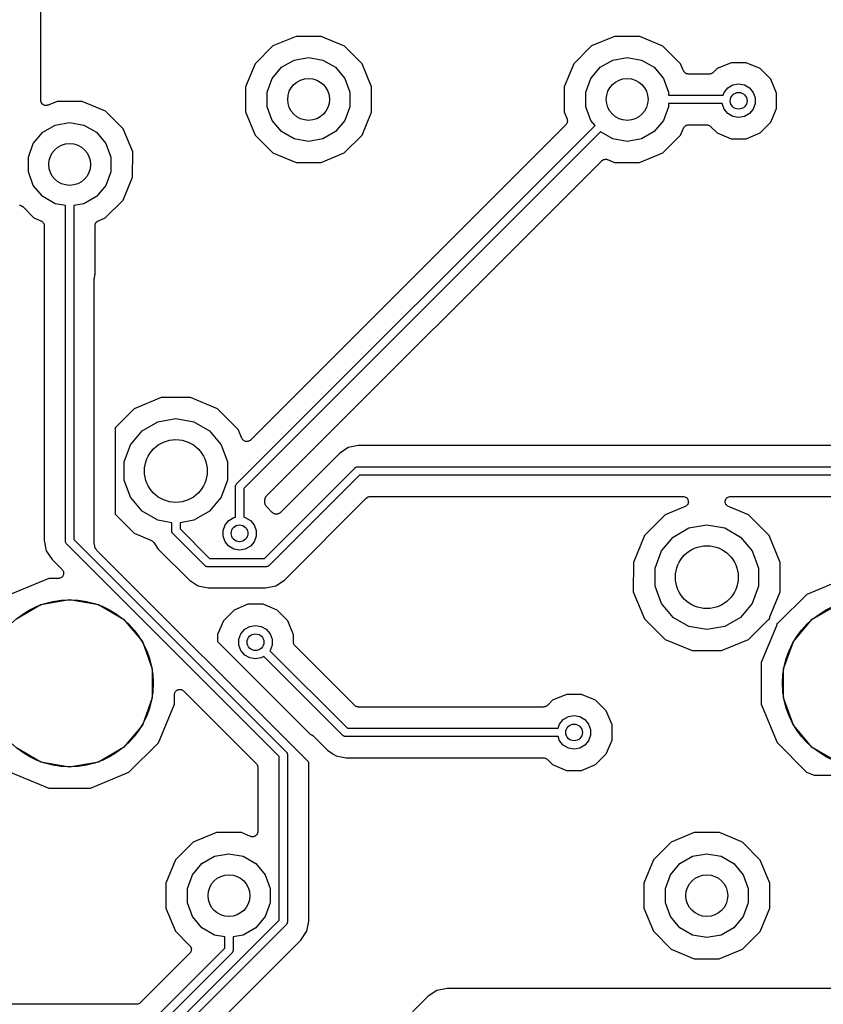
# Model space of a CAD drawing. Extents: x 88 to 361, y -189 to -115.
# Tile 15 of 41: x 189 to 209, y -170 to -146. Entities that reach past the tile are written whole.
import ezdxf

# ---------------------------------------------------------------- set-up
doc = ezdxf.new("R2010")
doc.units = 0
doc.header["$MEASUREMENT"] = 0
doc.layers.add('BLACK', color=7, linetype='CONTINUOUS')

msp = doc.modelspace()

# ---------------------------------------------------------------- linework, layer by layer
at = {"layer": 'Black'}
for p, q in [((189.809, -147.975), (189.809, -143.425)), ((195.916, -146.447), (195.362, -146.676)), ((196.516, -146.447), (195.916, -146.447)), ((197.07, -146.677), (196.516, -146.447)), ((203.536, -146.447), (202.982, -146.676)), ((204.136, -146.447), (203.536, -146.447)), ((204.69, -146.677), (204.136, -146.447)), ((195.362, -146.676), (194.937, -147.1)), ((197.494, -147.102), (197.07, -146.677)), ((202.982, -146.676), (202.557, -147.1)), ((205.114, -147.102), (204.69, -146.677)), ((195.872, -147.012), (196.215, -146.951)), ((196.215, -146.951), (196.558, -147.012)), ((203.492, -147.012), (203.835, -146.951)), ((203.835, -146.951), (204.178, -147.012)), ((194.937, -147.1), (194.707, -147.654)), ((195.346, -147.453), (195.57, -147.186)), ((195.57, -147.186), (195.872, -147.012)), ((196.558, -147.012), (196.86, -147.186)), ((196.86, -147.186), (197.084, -147.453)), ((197.723, -147.656), (197.494, -147.102)), ((202.557, -147.1), (202.327, -147.654)), ((202.966, -147.453), (203.19, -147.186)), ((203.19, -147.186), (203.492, -147.012)), ((204.178, -147.012), (204.48, -147.186)), ((204.48, -147.186), (204.704, -147.453)), ((205.183, -147.268), (205.114, -147.102)), ((205.988, -147.217), (205.895, -147.31)), ((206.322, -147.079), (205.988, -147.217)), ((206.683, -147.079), (206.322, -147.079)), ((207.017, -147.217), (206.683, -147.079)), ((207.272, -147.473), (207.017, -147.217)), ((195.226, -147.781), (195.346, -147.453)), ((197.084, -147.453), (197.204, -147.781)), ((202.846, -147.781), (202.966, -147.453)), ((204.704, -147.453), (204.824, -147.781)), ((205.188, -147.276), (205.183, -147.268)), ((205.19, -147.284), (205.188, -147.276)), ((205.199, -147.294), (205.19, -147.284)), ((205.207, -147.306), (205.199, -147.294)), ((205.213, -147.311), (205.207, -147.306)), ((205.219, -147.317), (205.213, -147.311)), ((205.231, -147.324), (205.219, -147.317)), ((205.242, -147.333), (205.231, -147.324)), ((205.25, -147.335), (205.242, -147.333)), ((205.257, -147.339), (205.25, -147.335)), ((205.271, -147.342), (205.257, -147.339)), ((205.284, -147.346), (205.271, -147.342)), ((205.292, -147.346), (205.284, -147.346)), ((205.3, -147.347), (205.292, -147.346)), ((205.805, -147.347), (205.3, -147.347)), ((205.811, -147.346), (205.805, -147.347)), ((205.816, -147.347), (205.811, -147.346)), ((205.832, -147.342), (205.816, -147.347)), ((205.849, -147.339), (205.832, -147.342)), ((205.853, -147.337), (205.849, -147.339)), ((205.859, -147.335), (205.853, -147.337)), ((205.872, -147.326), (205.859, -147.335)), ((205.887, -147.317), (205.872, -147.326)), ((205.89, -147.313), (205.887, -147.317)), ((205.895, -147.31), (205.89, -147.313)), ((194.707, -147.654), (194.707, -148.254)), ((197.723, -148.256), (197.723, -147.656)), ((202.327, -147.654), (202.327, -148.254)), ((206.154, -147.786), (206.244, -147.679)), ((206.244, -147.679), (206.365, -147.609)), ((206.365, -147.609), (206.502, -147.585)), ((206.502, -147.585), (206.639, -147.609)), ((206.639, -147.609), (206.76, -147.679)), ((206.76, -147.679), (206.85, -147.786)), ((207.41, -147.807), (207.272, -147.473)), ((195.226, -148.129), (195.226, -147.781)), ((197.204, -147.781), (197.204, -148.129)), ((202.846, -148.129), (202.846, -147.781)), ((204.824, -147.781), (204.824, -147.855)), ((204.824, -147.855), (206.129, -147.855)), ((206.129, -147.855), (206.154, -147.786)), ((206.85, -147.786), (206.897, -147.917)), ((206.897, -147.917), (206.897, -148.056)), ((207.41, -148.168), (207.41, -147.807)), ((189.811, -147.989), (189.809, -147.975)), ((189.811, -148.003), (189.811, -147.989)), ((189.815, -148.011), (189.811, -148.003)), ((189.816, -148.019), (189.815, -148.011)), ((189.823, -148.031), (189.816, -148.019)), ((189.828, -148.044), (189.823, -148.031)), ((189.834, -148.05), (189.828, -148.044)), ((189.838, -148.057), (189.834, -148.05)), ((189.849, -148.066), (189.838, -148.057)), ((189.858, -148.076), (189.849, -148.066)), ((189.866, -148.08), (189.858, -148.076)), ((189.872, -148.085), (189.866, -148.08)), ((189.885, -148.09), (189.872, -148.085)), ((189.897, -148.097), (189.885, -148.09)), ((189.906, -148.098), (189.897, -148.097)), ((189.913, -148.101), (189.906, -148.098)), ((189.927, -148.101), (189.913, -148.101)), ((189.941, -148.102), (189.927, -148.101)), ((189.949, -148.101), (189.941, -148.102)), ((189.958, -148.101), (189.949, -148.101)), ((189.971, -148.096), (189.958, -148.101)), ((189.984, -148.093), (189.971, -148.096)), ((190.201, -148.003), (189.984, -148.093)), ((190.801, -148.004), (190.201, -148.003)), ((191.355, -148.234), (190.801, -148.004)), ((195.346, -148.457), (195.226, -148.129)), ((197.204, -148.129), (197.084, -148.457)), ((202.966, -148.457), (202.846, -148.129)), ((204.824, -148.129), (204.704, -148.457)), ((206.107, -148.055), (204.824, -148.055)), ((204.824, -148.055), (204.824, -148.129)), ((206.107, -148.056), (206.107, -148.055)), ((206.154, -148.188), (206.107, -148.056)), ((206.897, -148.056), (206.85, -148.188)), ((207.384, -148.23), (207.41, -148.168)), ((191.49, -148.369), (191.355, -148.234)), ((191.779, -148.658), (191.49, -148.369)), ((194.707, -148.254), (194.936, -148.808)), ((197.493, -148.81), (197.723, -148.256)), ((202.327, -148.254), (202.397, -148.423)), ((206.244, -148.294), (206.154, -148.188)), ((206.365, -148.364), (206.244, -148.294)), ((206.502, -148.388), (206.365, -148.364)), ((206.639, -148.364), (206.502, -148.388)), ((206.76, -148.294), (206.639, -148.364)), ((206.85, -148.188), (206.76, -148.294)), ((207.271, -148.502), (207.384, -148.23)), ((207.384, -148.23), (207.384, -148.23)), ((189.855, -148.742), (190.157, -148.568)), ((190.157, -148.568), (190.5, -148.507)), ((190.5, -148.507), (190.843, -148.568)), ((190.843, -148.568), (191.145, -148.742)), ((194.493, -157.155), (203.069, -148.58)), ((202.369, -148.561), (194.826, -156.104)), ((195.57, -148.724), (195.346, -148.457)), ((197.084, -148.457), (196.86, -148.724)), ((202.374, -148.554), (202.369, -148.561)), ((202.38, -148.549), (202.374, -148.554)), ((202.386, -148.536), (202.38, -148.549)), ((202.394, -148.525), (202.386, -148.536)), ((202.397, -148.517), (202.394, -148.525)), ((202.397, -148.423), (202.398, -148.431)), ((202.4, -148.51), (202.397, -148.517)), ((202.398, -148.431), (202.402, -148.438)), ((202.402, -148.496), (202.4, -148.51)), ((202.402, -148.438), (202.403, -148.452)), ((202.406, -148.482), (202.402, -148.496)), ((202.403, -148.452), (202.406, -148.466)), ((202.406, -148.466), (202.405, -148.474)), ((202.405, -148.474), (202.406, -148.482)), ((203.069, -148.58), (202.966, -148.457)), ((204.704, -148.457), (204.48, -148.724)), ((205.113, -148.81), (205.183, -148.641)), ((205.183, -148.641), (205.187, -148.634)), ((205.187, -148.634), (205.19, -148.626)), ((205.19, -148.626), (205.199, -148.616)), ((205.199, -148.616), (205.207, -148.604)), ((205.207, -148.604), (205.213, -148.599)), ((205.213, -148.599), (205.219, -148.593)), ((205.219, -148.593), (205.231, -148.586)), ((205.231, -148.586), (205.242, -148.577)), ((205.242, -148.577), (205.25, -148.575)), ((205.25, -148.575), (205.257, -148.571)), ((205.257, -148.571), (205.27, -148.568)), ((205.27, -148.568), (205.284, -148.564)), ((205.284, -148.564), (205.292, -148.564)), ((205.292, -148.564), (205.3, -148.563)), ((205.3, -148.563), (205.742, -148.563)), ((205.742, -148.563), (205.747, -148.564)), ((205.747, -148.564), (205.753, -148.563)), ((205.753, -148.563), (205.769, -148.568)), ((205.769, -148.568), (205.785, -148.571)), ((205.785, -148.571), (205.79, -148.573)), ((205.79, -148.573), (205.795, -148.575)), ((205.795, -148.575), (205.809, -148.584)), ((205.809, -148.584), (205.823, -148.593)), ((205.823, -148.593), (205.827, -148.597)), ((205.827, -148.597), (205.831, -148.6)), ((205.831, -148.6), (205.987, -148.756)), ((207.016, -148.757), (207.271, -148.502)), ((189.631, -149.009), (189.855, -148.742)), ((191.145, -148.742), (191.369, -149.009)), ((192.008, -149.212), (191.779, -148.658)), ((203.201, -148.73), (194.664, -157.267)), ((194.936, -148.808), (195.36, -149.233)), ((195.872, -148.898), (195.57, -148.724)), ((196.86, -148.724), (196.558, -148.898)), ((197.068, -149.234), (197.493, -148.81)), ((203.492, -148.898), (203.201, -148.73)), ((204.48, -148.724), (204.178, -148.898)), ((204.688, -149.234), (205.113, -148.81)), ((205.987, -148.756), (206.321, -148.895)), ((206.682, -148.895), (207.016, -148.757)), ((189.512, -149.337), (189.631, -149.009)), ((191.369, -149.009), (191.488, -149.337)), ((196.215, -148.959), (195.872, -148.898)), ((196.558, -148.898), (196.215, -148.959)), ((203.835, -148.959), (203.492, -148.898)), ((204.178, -148.898), (203.835, -148.959)), ((206.321, -148.895), (206.682, -148.895)), ((189.512, -149.685), (189.512, -149.337)), ((191.488, -149.337), (191.488, -149.685)), ((192.007, -149.812), (192.008, -149.212)), ((195.36, -149.233), (195.914, -149.463)), ((196.514, -149.463), (197.068, -149.234)), ((204.134, -149.463), (204.688, -149.234)), ((195.209, -157.441), (203.229, -149.421)), ((195.914, -149.463), (196.514, -149.463)), ((203.229, -149.421), (203.236, -149.416)), ((203.236, -149.416), (203.241, -149.41)), ((203.241, -149.41), (203.254, -149.404)), ((203.254, -149.404), (203.265, -149.396)), ((203.265, -149.396), (203.273, -149.394)), ((203.273, -149.394), (203.28, -149.39)), ((203.28, -149.39), (203.294, -149.388)), ((203.294, -149.388), (203.307, -149.384)), ((203.307, -149.384), (203.316, -149.385)), ((203.316, -149.385), (203.324, -149.384)), ((203.324, -149.384), (203.338, -149.387)), ((203.338, -149.387), (203.351, -149.388)), ((203.351, -149.388), (203.359, -149.392)), ((203.359, -149.392), (203.367, -149.394)), ((203.367, -149.394), (203.534, -149.463)), ((203.534, -149.463), (204.134, -149.463)), ((189.631, -150.012), (189.512, -149.685)), ((191.488, -149.685), (191.369, -150.012)), ((191.777, -150.366), (192.007, -149.812)), ((189.855, -150.279), (189.631, -150.012)), ((191.369, -150.012), (191.145, -150.279)), ((190.157, -150.454), (189.855, -150.279)), ((191.145, -150.279), (190.843, -150.454)), ((189.298, -150.482), (189.309, -150.485)), ((189.309, -150.485), (189.32, -150.486)), ((189.32, -150.486), (189.33, -150.491)), ((189.33, -150.491), (189.34, -150.494)), ((189.34, -150.494), (189.35, -150.5)), ((189.35, -150.5), (189.36, -150.505)), ((189.36, -150.505), (189.367, -150.513)), ((189.367, -150.513), (189.377, -150.519)), ((189.377, -150.519), (189.645, -150.788)), ((190.4, -150.496), (190.157, -150.454)), ((190.4, -158.521), (190.4, -150.496)), ((190.843, -150.454), (190.6, -150.496)), ((190.6, -150.496), (190.6, -158.48)), ((191.353, -150.789), (191.777, -150.366)), ((189.645, -150.788), (189.814, -150.858)), ((189.814, -150.858), (189.821, -150.863)), ((189.821, -150.863), (189.828, -150.865)), ((189.828, -150.865), (189.839, -150.874)), ((189.839, -150.874), (189.851, -150.882)), ((189.851, -150.882), (189.856, -150.888)), ((189.856, -150.888), (189.862, -150.894)), ((189.862, -150.894), (189.869, -150.906)), ((189.869, -150.906), (189.878, -150.917)), ((189.878, -150.917), (189.88, -150.925)), ((189.88, -150.925), (189.884, -150.932)), ((189.884, -150.932), (189.887, -150.946)), ((189.887, -150.946), (189.891, -150.959)), ((189.891, -150.959), (189.891, -150.967)), ((189.891, -150.967), (189.892, -150.975)), ((189.892, -150.975), (189.892, -158.508)), ((191.108, -150.976), (191.109, -150.967)), ((191.108, -152.148), (191.108, -150.976)), ((191.109, -150.959), (191.113, -150.946)), ((191.109, -150.967), (191.109, -150.959)), ((191.113, -150.946), (191.116, -150.932)), ((191.116, -150.932), (191.12, -150.925)), ((191.12, -150.925), (191.122, -150.917)), ((191.122, -150.917), (191.131, -150.906)), ((191.131, -150.906), (191.138, -150.894)), ((191.138, -150.894), (191.144, -150.889)), ((191.144, -150.889), (191.149, -150.882)), ((191.149, -150.882), (191.161, -150.874)), ((191.161, -150.874), (191.171, -150.866)), ((191.171, -150.866), (191.179, -150.863)), ((191.179, -150.863), (191.187, -150.858)), ((191.187, -150.858), (191.353, -150.789)), ((191.1, -152.185), (191.105, -152.153)), ((191.105, -152.153), (191.108, -152.148)), ((191.09, -152.238), (191.092, -152.228)), ((191.09, -158.583), (191.09, -152.238)), ((191.091, -152.217), (191.1, -152.185)), ((191.092, -152.228), (191.091, -152.217)), ((192.692, -155.087), (192.046, -155.354)), ((193.391, -155.088), (192.692, -155.087)), ((194.037, -155.356), (193.391, -155.088)), ((192.046, -155.354), (191.59, -155.809)), ((194.531, -155.851), (194.037, -155.356)), ((192.234, -155.884), (192.611, -155.666)), ((192.611, -155.666), (193.04, -155.591)), ((193.04, -155.591), (193.469, -155.666)), ((193.469, -155.666), (193.846, -155.884)), ((191.59, -155.809), (191.59, -157.881)), ((191.954, -156.218), (192.234, -155.884)), ((193.846, -155.884), (194.126, -156.218)), ((194.619, -156.063), (194.531, -155.851)), ((194.626, -156.075), (194.619, -156.063)), ((194.632, -156.087), (194.626, -156.075)), ((194.638, -156.093), (194.632, -156.087)), ((194.642, -156.1), (194.638, -156.093)), ((194.653, -156.109), (194.642, -156.1)), ((194.663, -156.119), (194.653, -156.109)), ((194.671, -156.122), (194.663, -156.119)), ((194.677, -156.127), (194.671, -156.122)), ((194.691, -156.131), (194.677, -156.127)), ((194.703, -156.137), (194.691, -156.131)), ((194.711, -156.138), (194.703, -156.137)), ((194.719, -156.14), (194.711, -156.138)), ((194.733, -156.14), (194.719, -156.14)), ((194.747, -156.141), (194.733, -156.14)), ((194.755, -156.139), (194.747, -156.141)), ((194.763, -156.139), (194.755, -156.139)), ((194.776, -156.133), (194.763, -156.139)), ((194.79, -156.13), (194.776, -156.133)), ((194.797, -156.125), (194.79, -156.13)), ((194.804, -156.122), (194.797, -156.125)), ((194.814, -156.112), (194.804, -156.122)), ((194.826, -156.104), (194.814, -156.112)), ((191.805, -156.627), (191.954, -156.218)), ((194.126, -156.218), (194.275, -156.627)), ((197.158, -156.286), (196.951, -156.424)), ((197.402, -156.237), (197.158, -156.286)), ((210.354, -156.237), (197.402, -156.237)), ((191.805, -157.063), (191.805, -156.627)), ((194.275, -156.627), (194.275, -157.063)), ((196.951, -156.424), (195.533, -157.842)), ((195.158, -158.936), (197.319, -156.774)), ((197.319, -156.774), (197.323, -156.772)), ((197.323, -156.772), (197.325, -156.768)), ((197.325, -156.768), (197.337, -156.762)), ((197.337, -156.762), (197.347, -156.754)), ((197.347, -156.754), (197.352, -156.753)), ((197.352, -156.753), (197.356, -156.751)), ((197.356, -156.751), (197.368, -156.749)), ((197.368, -156.749), (197.381, -156.745)), ((197.381, -156.745), (197.385, -156.746)), ((197.385, -156.746), (197.39, -156.745)), ((197.39, -156.745), (210.855, -156.745)), ((191.954, -157.472), (191.805, -157.063)), ((194.275, -157.063), (194.126, -157.472)), ((197.431, -156.945), (195.27, -159.106)), ((210.855, -156.945), (197.431, -156.945)), ((194.464, -157.217), (194.468, -157.205)), ((194.465, -157.222), (194.464, -157.217)), ((194.464, -157.226), (194.465, -157.222)), ((194.464, -157.952), (194.464, -157.226)), ((194.468, -157.205), (194.47, -157.192)), ((194.47, -157.192), (194.472, -157.188)), ((194.472, -157.188), (194.473, -157.184)), ((194.473, -157.184), (194.481, -157.173)), ((194.481, -157.173), (194.487, -157.162)), ((194.487, -157.162), (194.491, -157.159)), ((194.491, -157.159), (194.493, -157.155)), ((194.664, -157.267), (194.664, -157.952)), ((192.234, -157.806), (191.954, -157.472)), ((194.126, -157.472), (193.846, -157.806)), ((195.172, -157.519), (195.177, -157.503)), ((195.173, -157.525), (195.172, -157.519)), ((195.172, -157.53), (195.173, -157.525)), ((195.172, -157.607), (195.172, -157.53)), ((195.177, -157.503), (195.18, -157.487)), ((195.18, -157.487), (195.182, -157.482)), ((195.182, -157.482), (195.184, -157.477)), ((195.184, -157.477), (195.193, -157.463)), ((195.193, -157.463), (195.202, -157.449)), ((195.202, -157.449), (195.206, -157.445)), ((195.206, -157.445), (195.209, -157.441)), ((195.638, -159.457), (197.604, -157.49)), ((197.604, -157.49), (197.609, -157.487)), ((197.609, -157.487), (197.613, -157.483)), ((197.613, -157.483), (197.627, -157.474)), ((197.627, -157.474), (197.641, -157.465)), ((197.641, -157.465), (197.646, -157.463)), ((197.646, -157.463), (197.651, -157.461)), ((197.651, -157.461), (197.667, -157.458)), ((197.667, -157.458), (197.683, -157.453)), ((197.683, -157.453), (197.689, -157.454)), ((197.689, -157.454), (197.694, -157.453)), ((197.694, -157.453), (205.173, -157.453)), ((205.173, -157.453), (205.192, -157.456)), ((205.192, -157.456), (205.211, -157.459)), ((205.211, -157.459), (205.214, -157.46)), ((205.214, -157.46), (205.217, -157.461)), ((205.217, -157.461), (205.233, -157.47)), ((205.233, -157.47), (205.251, -157.479)), ((205.251, -157.479), (205.252, -157.481)), ((205.252, -157.481), (205.255, -157.483)), ((205.255, -157.483), (205.267, -157.498)), ((205.267, -157.498), (205.28, -157.512)), ((205.28, -157.512), (205.281, -157.514)), ((205.281, -157.514), (205.283, -157.516)), ((205.283, -157.516), (205.29, -157.535)), ((205.29, -157.535), (205.297, -157.553)), ((205.297, -157.553), (205.297, -157.555)), ((205.297, -157.555), (205.298, -157.558)), ((205.298, -157.558), (205.298, -157.577)), ((205.298, -157.577), (205.299, -157.597)), ((205.299, -157.597), (205.298, -157.599)), ((205.298, -157.599), (205.298, -157.602)), ((206.182, -157.596), (206.183, -157.577)), ((206.183, -157.599), (206.182, -157.596)), ((206.183, -157.558), (206.184, -157.555)), ((206.183, -157.577), (206.183, -157.558)), ((206.183, -157.602), (206.183, -157.599)), ((206.184, -157.552), (206.191, -157.535)), ((206.184, -157.555), (206.184, -157.552)), ((206.191, -157.535), (206.198, -157.516)), ((206.198, -157.516), (206.199, -157.514)), ((206.199, -157.514), (206.201, -157.512)), ((206.201, -157.512), (206.214, -157.497)), ((206.214, -157.497), (206.226, -157.483)), ((206.226, -157.483), (206.228, -157.481)), ((206.228, -157.481), (206.23, -157.479)), ((206.23, -157.479), (206.248, -157.47)), ((206.248, -157.47), (206.264, -157.461)), ((206.264, -157.461), (206.267, -157.46)), ((206.267, -157.46), (206.27, -157.459)), ((206.27, -157.459), (206.289, -157.456)), ((206.289, -157.456), (206.308, -157.453)), ((206.308, -157.453), (210.354, -157.453)), ((192.611, -158.024), (192.234, -157.806)), ((193.846, -157.806), (193.469, -158.024)), ((195.173, -157.612), (195.172, -157.607)), ((195.172, -157.618), (195.173, -157.612)), ((195.177, -157.634), (195.172, -157.618)), ((195.18, -157.65), (195.177, -157.634)), ((195.182, -157.655), (195.18, -157.65)), ((195.184, -157.661), (195.182, -157.655)), ((195.193, -157.674), (195.184, -157.661)), ((195.202, -157.689), (195.193, -157.674)), ((195.206, -157.692), (195.202, -157.689)), ((195.209, -157.697), (195.206, -157.692)), ((195.347, -157.835), (195.209, -157.697)), ((195.349, -157.838), (195.347, -157.835)), ((205.222, -157.697), (204.746, -157.894)), ((205.238, -157.687), (205.222, -157.697)), ((205.255, -157.677), (205.238, -157.687)), ((205.257, -157.675), (205.255, -157.677)), ((205.259, -157.674), (205.257, -157.675)), ((205.271, -157.658), (205.259, -157.674)), ((205.283, -157.643), (205.271, -157.658)), ((205.284, -157.641), (205.283, -157.643)), ((205.286, -157.639), (205.284, -157.641)), ((205.292, -157.62), (205.286, -157.639)), ((205.298, -157.602), (205.292, -157.62)), ((206.189, -157.62), (206.183, -157.602)), ((206.195, -157.639), (206.189, -157.62)), ((206.197, -157.641), (206.195, -157.639)), ((206.198, -157.643), (206.197, -157.641)), ((206.21, -157.658), (206.198, -157.643)), ((206.222, -157.674), (206.21, -157.658)), ((206.224, -157.675), (206.222, -157.674)), ((206.226, -157.677), (206.224, -157.675)), ((206.243, -157.687), (206.226, -157.677)), ((206.259, -157.697), (206.243, -157.687)), ((206.737, -157.896), (206.259, -157.697)), ((191.59, -157.881), (192.043, -158.334)), ((192.94, -158.082), (192.611, -158.024)), ((193.469, -158.024), (193.14, -158.082)), ((194.216, -158.135), (194.306, -158.028)), ((194.306, -158.028), (194.427, -157.958)), ((194.427, -157.958), (194.464, -157.952)), ((194.664, -157.952), (194.701, -157.958)), ((194.701, -157.958), (194.822, -158.028)), ((194.822, -158.028), (194.912, -158.135)), ((195.36, -157.847), (195.349, -157.838)), ((195.37, -157.856), (195.36, -157.847)), ((195.378, -157.86), (195.37, -157.856)), ((195.384, -157.865), (195.378, -157.86)), ((195.397, -157.869), (195.384, -157.865)), ((195.41, -157.875), (195.397, -157.869)), ((195.418, -157.876), (195.41, -157.875)), ((195.426, -157.878), (195.418, -157.876)), ((195.44, -157.878), (195.426, -157.878)), ((195.454, -157.879), (195.44, -157.878)), ((195.462, -157.877), (195.454, -157.879)), ((195.47, -157.876), (195.462, -157.877)), ((195.483, -157.871), (195.47, -157.876)), ((195.497, -157.868), (195.483, -157.871)), ((195.503, -157.863), (195.497, -157.868)), ((195.511, -157.86), (195.503, -157.863)), ((195.521, -157.85), (195.511, -157.86)), ((195.533, -157.842), (195.521, -157.85)), ((204.746, -157.894), (204.251, -158.388)), ((207.231, -158.391), (206.737, -157.896)), ((192.94, -158.274), (192.94, -158.082)), ((192.941, -158.278), (192.94, -158.274)), ((192.94, -158.282), (192.941, -158.278)), ((192.944, -158.295), (192.94, -158.282)), ((192.946, -158.308), (192.944, -158.295)), ((193.14, -158.082), (193.14, -158.232)), ((193.14, -158.232), (193.843, -158.936)), ((194.169, -158.266), (194.216, -158.135)), ((194.169, -158.405), (194.169, -158.266)), ((194.912, -158.135), (194.959, -158.266)), ((194.959, -158.266), (194.959, -158.405)), ((204.934, -158.424), (205.311, -158.206)), ((205.311, -158.206), (205.74, -158.131)), ((205.74, -158.131), (206.169, -158.206)), ((206.169, -158.206), (206.546, -158.424)), ((189.892, -158.508), (189.941, -158.753)), ((190.401, -158.525), (190.4, -158.521)), ((190.4, -158.53), (190.401, -158.525)), ((190.404, -158.542), (190.4, -158.53)), ((190.6, -158.48), (195.681, -163.56)), ((192.043, -158.334), (192.455, -158.505)), ((192.455, -158.505), (192.467, -158.513)), ((192.467, -158.513), (192.481, -158.52)), ((192.481, -158.52), (192.486, -158.525)), ((192.486, -158.525), (192.492, -158.529)), ((192.492, -158.529), (192.501, -158.541)), ((192.501, -158.541), (192.512, -158.552)), ((192.948, -158.312), (192.946, -158.308)), ((192.949, -158.316), (192.948, -158.312)), ((192.957, -158.327), (192.949, -158.316)), ((192.963, -158.338), (192.957, -158.327)), ((192.967, -158.341), (192.963, -158.338)), ((192.969, -158.344), (192.967, -158.341)), ((193.731, -159.106), (192.969, -158.344)), ((194.216, -158.537), (194.169, -158.405)), ((194.306, -158.643), (194.216, -158.537)), ((194.912, -158.537), (194.822, -158.643)), ((194.959, -158.405), (194.912, -158.537)), ((204.251, -158.388), (203.983, -159.034)), ((204.654, -158.758), (204.934, -158.424)), ((206.546, -158.424), (206.826, -158.758)), ((207.498, -159.037), (207.231, -158.391)), ((189.941, -158.753), (190.079, -158.96)), ((190.406, -158.555), (190.404, -158.542)), ((190.408, -158.559), (190.406, -158.555)), ((190.409, -158.563), (190.408, -158.559)), ((190.417, -158.574), (190.409, -158.563)), ((190.423, -158.585), (190.417, -158.574)), ((190.427, -158.588), (190.423, -158.585)), ((190.429, -158.592), (190.427, -158.588)), ((195.51, -163.672), (190.429, -158.592)), ((191.092, -158.594), (191.09, -158.583)), ((191.091, -158.605), (191.092, -158.594)), ((191.1, -158.637), (191.091, -158.605)), ((191.105, -158.669), (191.1, -158.637)), ((191.111, -158.679), (191.105, -158.669)), ((191.114, -158.689), (191.111, -158.679)), ((191.132, -158.716), (191.114, -158.689)), ((191.149, -158.744), (191.132, -158.716)), ((191.157, -158.751), (191.149, -158.744)), ((191.164, -158.76), (191.157, -158.751)), ((196.218, -163.815), (191.164, -158.76)), ((192.512, -158.552), (192.619, -158.713)), ((192.619, -158.713), (193.363, -159.457)), ((194.427, -158.713), (194.306, -158.643)), ((194.564, -158.737), (194.427, -158.713)), ((194.701, -158.713), (194.564, -158.737)), ((194.822, -158.643), (194.701, -158.713)), ((204.505, -159.167), (204.654, -158.758)), ((206.826, -158.758), (206.975, -159.167)), ((190.079, -158.96), (190.319, -159.2)), ((193.843, -158.936), (195.158, -158.936)), ((190.319, -159.2), (190.329, -159.214)), ((190.329, -159.214), (190.339, -159.226)), ((190.339, -159.226), (190.341, -159.232)), ((190.341, -159.232), (190.344, -159.236)), ((190.344, -159.236), (190.349, -159.252)), ((193.735, -159.109), (193.731, -159.106)), ((193.738, -159.112), (193.735, -159.109)), ((193.749, -159.119), (193.738, -159.112)), ((193.76, -159.126), (193.749, -159.119)), ((193.764, -159.128), (193.76, -159.126)), ((193.768, -159.13), (193.764, -159.128)), ((193.781, -159.132), (193.768, -159.13)), ((193.793, -159.135), (193.781, -159.132)), ((193.798, -159.135), (193.793, -159.135)), ((193.802, -159.136), (193.798, -159.135)), ((195.199, -159.136), (193.802, -159.136)), ((195.203, -159.135), (195.199, -159.136)), ((195.208, -159.135), (195.203, -159.135)), ((195.22, -159.132), (195.208, -159.135)), ((195.233, -159.13), (195.22, -159.132)), ((195.237, -159.128), (195.233, -159.13)), ((195.241, -159.126), (195.237, -159.128)), ((195.252, -159.119), (195.241, -159.126)), ((195.263, -159.112), (195.252, -159.119)), ((195.266, -159.109), (195.263, -159.112)), ((195.27, -159.106), (195.266, -159.109)), ((203.983, -159.034), (203.982, -159.733)), ((204.505, -159.603), (204.505, -159.167)), ((206.975, -159.167), (206.975, -159.603)), ((207.497, -159.736), (207.498, -159.037)), ((190.003, -159.417), (189.081, -159.798)), ((190.229, -159.417), (190.003, -159.417)), ((190.246, -159.414), (190.229, -159.417)), ((190.262, -159.412), (190.246, -159.414)), ((190.267, -159.41), (190.262, -159.412)), ((190.273, -159.409), (190.267, -159.41)), ((190.287, -159.401), (190.273, -159.409)), ((190.302, -159.394), (190.287, -159.401)), ((190.306, -159.39), (190.302, -159.394)), ((190.311, -159.387), (190.306, -159.39)), ((190.322, -159.374), (190.311, -159.387)), ((190.333, -159.363), (190.322, -159.374)), ((190.336, -159.358), (190.333, -159.363)), ((190.339, -159.353), (190.336, -159.358)), ((190.345, -159.338), (190.339, -159.353)), ((190.352, -159.323), (190.345, -159.338)), ((190.349, -159.252), (190.354, -159.268)), ((190.354, -159.312), (190.352, -159.317)), ((190.352, -159.317), (190.352, -159.323)), ((190.354, -159.268), (190.354, -159.273)), ((190.354, -159.273), (190.356, -159.279)), ((190.356, -159.279), (190.354, -159.295)), ((190.354, -159.295), (190.354, -159.312)), ((193.363, -159.457), (193.558, -159.587)), ((195.431, -159.595), (195.638, -159.457)), ((209.053, -159.417), (208.131, -159.798)), ((193.558, -159.587), (193.57, -159.595)), ((193.57, -159.595), (193.815, -159.644)), ((193.815, -159.644), (195.186, -159.644)), ((195.186, -159.644), (195.431, -159.595)), ((204.654, -160.012), (204.505, -159.603)), ((206.975, -159.603), (206.826, -160.012)), ((189.813, -160.038), (190.5, -159.917)), ((190.5, -159.917), (191.187, -160.038)), ((203.982, -159.733), (204.249, -160.379)), ((207.25, -160.332), (207.497, -159.736)), ((208.131, -159.798), (207.457, -160.471)), ((189.21, -160.387), (189.813, -160.038)), ((191.187, -160.038), (191.79, -160.387)), ((194.431, -160.171), (194.176, -160.426)), ((194.765, -160.033), (194.431, -160.171)), ((195.126, -160.033), (194.765, -160.033)), ((195.46, -160.171), (195.126, -160.033)), ((195.715, -160.427), (195.46, -160.171)), ((204.934, -160.346), (204.654, -160.012)), ((206.826, -160.012), (206.546, -160.346)), ((208.26, -160.387), (208.863, -160.038)), ((191.79, -160.387), (192.239, -160.921)), ((194.176, -160.426), (194.037, -160.759)), ((204.249, -160.379), (204.743, -160.874)), ((205.311, -160.564), (204.934, -160.346)), ((206.546, -160.346), (206.169, -160.564)), ((206.734, -160.876), (207.197, -160.414)), ((207.197, -160.414), (207.213, -160.403)), ((207.213, -160.403), (207.229, -160.391)), ((207.229, -160.391), (207.231, -160.39)), ((207.231, -160.39), (207.233, -160.389)), ((207.233, -160.389), (207.242, -160.386)), ((207.24, -160.375), (207.241, -160.372)), ((207.242, -160.386), (207.24, -160.375)), ((207.241, -160.37), (207.246, -160.351)), ((207.241, -160.372), (207.241, -160.37)), ((207.246, -160.351), (207.25, -160.332)), ((207.811, -160.921), (208.26, -160.387)), ((194.597, -160.74), (194.687, -160.633)), ((194.687, -160.633), (194.808, -160.563)), ((194.808, -160.563), (194.945, -160.539)), ((194.945, -160.539), (195.082, -160.563)), ((195.082, -160.563), (195.203, -160.633)), ((195.203, -160.633), (195.293, -160.74)), ((195.853, -160.761), (195.715, -160.427)), ((205.74, -160.639), (205.311, -160.564)), ((206.169, -160.564), (205.74, -160.639)), ((207.404, -160.552), (207.042, -161.424)), ((207.409, -160.534), (207.404, -160.552)), ((207.414, -160.515), (207.409, -160.534)), ((207.421, -160.496), (207.412, -160.498)), ((207.412, -160.498), (207.414, -160.509)), ((207.414, -160.509), (207.413, -160.512)), ((207.413, -160.512), (207.414, -160.515)), ((207.423, -160.494), (207.421, -160.496)), ((207.426, -160.493), (207.423, -160.494)), ((207.441, -160.482), (207.426, -160.493)), ((207.457, -160.471), (207.441, -160.482)), ((194.037, -160.892), (194.034, -160.908)), ((194.037, -160.759), (194.037, -160.892)), ((194.55, -160.871), (194.597, -160.74)), ((194.55, -161.01), (194.55, -160.871)), ((195.293, -160.74), (195.34, -160.871)), ((195.34, -160.871), (195.34, -161.01)), ((195.853, -160.936), (195.853, -160.761)), ((204.743, -160.874), (205.389, -161.142)), ((206.088, -161.143), (206.734, -160.876)), ((192.239, -160.921), (192.477, -161.576)), ((194.034, -160.908), (194.033, -160.922)), ((194.033, -160.922), (196.26, -163.149)), ((194.597, -161.142), (194.55, -161.01)), ((195.34, -161.01), (195.293, -161.142)), ((195.854, -160.942), (195.853, -160.936)), ((195.853, -160.947), (195.854, -160.942)), ((195.858, -160.963), (195.853, -160.947)), ((195.861, -160.98), (195.858, -160.963)), ((195.863, -160.985), (195.861, -160.98)), ((195.865, -160.99), (195.863, -160.985)), ((195.874, -161.004), (195.865, -160.99)), ((195.883, -161.018), (195.874, -161.004)), ((195.887, -161.021), (195.883, -161.018)), ((195.89, -161.026), (195.887, -161.021)), ((197.319, -162.455), (195.89, -161.026)), ((207.573, -161.576), (207.811, -160.921)), ((194.687, -161.248), (194.597, -161.142)), ((194.808, -161.318), (194.687, -161.248)), ((194.945, -161.342), (194.808, -161.318)), ((195.082, -161.318), (194.945, -161.342)), ((195.145, -161.282), (195.082, -161.318)), ((197.033, -163.17), (195.145, -161.282)), ((195.293, -161.142), (195.29, -161.145)), ((195.29, -161.145), (197.145, -163)), ((205.389, -161.142), (206.088, -161.143)), ((192.477, -161.576), (192.477, -162.274)), ((207.042, -161.424), (207.042, -162.422)), ((207.573, -162.274), (207.573, -161.576)), ((193.087, -162.08), (193.102, -162.073)), ((193.102, -162.073), (193.108, -162.072)), ((193.108, -162.072), (193.113, -162.07)), ((193.113, -162.07), (193.129, -162.07)), ((193.129, -162.07), (193.146, -162.069)), ((193.146, -162.069), (193.151, -162.07)), ((193.151, -162.07), (193.157, -162.07)), ((193.157, -162.07), (193.172, -162.076)), ((192.477, -162.274), (192.239, -162.929)), ((193.008, -162.195), (193.011, -162.179)), ((193.008, -162.426), (193.008, -162.195)), ((193.011, -162.179), (193.012, -162.162)), ((193.012, -162.162), (193.014, -162.157)), ((193.014, -162.157), (193.015, -162.152)), ((193.015, -162.152), (193.024, -162.137)), ((193.024, -162.137), (193.031, -162.122)), ((193.031, -162.122), (193.035, -162.118)), ((193.035, -162.118), (193.038, -162.113)), ((193.038, -162.113), (193.05, -162.103)), ((193.05, -162.103), (193.062, -162.091)), ((193.062, -162.091), (193.067, -162.089)), ((193.067, -162.089), (193.071, -162.085)), ((193.071, -162.085), (193.087, -162.08)), ((193.172, -162.076), (193.188, -162.08)), ((193.188, -162.08), (193.193, -162.083)), ((193.193, -162.083), (193.198, -162.085)), ((193.198, -162.085), (193.211, -162.096)), ((193.211, -162.096), (193.225, -162.105)), ((193.225, -162.105), (194.965, -163.846)), ((202.385, -162.192), (202.051, -162.33)), ((202.746, -162.192), (202.385, -162.192)), ((203.08, -162.33), (202.746, -162.192)), ((207.811, -162.929), (207.573, -162.274)), ((192.625, -163.348), (193.008, -162.426)), ((197.323, -162.458), (197.319, -162.455)), ((197.327, -162.462), (197.323, -162.458)), ((197.341, -162.47), (197.327, -162.462)), ((197.355, -162.48), (197.341, -162.47)), ((197.36, -162.481), (197.355, -162.48)), ((197.365, -162.484), (197.36, -162.481)), ((197.381, -162.487), (197.365, -162.484)), ((197.397, -162.491), (197.381, -162.487)), ((197.403, -162.491), (197.397, -162.491)), ((197.408, -162.492), (197.403, -162.491)), ((201.836, -162.492), (197.408, -162.492)), ((201.842, -162.491), (201.836, -162.492)), ((201.847, -162.491), (201.842, -162.491)), ((201.863, -162.487), (201.847, -162.491)), ((201.88, -162.484), (201.863, -162.487)), ((201.885, -162.481), (201.88, -162.484)), ((201.89, -162.48), (201.885, -162.481)), ((201.904, -162.47), (201.89, -162.48)), ((201.918, -162.462), (201.904, -162.47)), ((201.921, -162.458), (201.918, -162.462)), ((201.926, -162.455), (201.921, -162.458)), ((202.051, -162.33), (201.926, -162.455)), ((203.335, -162.586), (203.08, -162.33)), ((207.042, -162.422), (207.423, -163.344)), ((202.307, -162.792), (202.428, -162.722)), ((202.428, -162.722), (202.565, -162.698)), ((202.565, -162.698), (202.702, -162.722)), ((202.702, -162.722), (202.823, -162.792)), ((203.473, -162.92), (203.335, -162.586)), ((192.239, -162.929), (191.79, -163.463)), ((197.145, -163), (202.181, -163)), ((202.181, -163), (202.217, -162.899)), ((202.217, -162.899), (202.307, -162.792)), ((202.823, -162.792), (202.913, -162.899)), ((202.913, -162.899), (202.96, -163.03)), ((203.473, -163.281), (203.473, -162.92)), ((208.26, -163.463), (207.811, -162.929)), ((196.26, -163.149), (196.261, -163.15)), ((196.261, -163.15), (196.273, -163.151)), ((196.273, -163.151), (196.282, -163.155)), ((196.282, -163.155), (196.291, -163.158)), ((196.291, -163.158), (196.302, -163.165)), ((196.302, -163.165), (196.313, -163.171)), ((196.313, -163.171), (196.32, -163.178)), ((196.32, -163.178), (196.328, -163.183)), ((196.328, -163.183), (196.665, -163.521)), ((197.037, -163.173), (197.033, -163.17)), ((197.04, -163.176), (197.037, -163.173)), ((197.051, -163.183), (197.04, -163.176)), ((197.062, -163.19), (197.051, -163.183)), ((197.066, -163.192), (197.062, -163.19)), ((197.07, -163.194), (197.066, -163.192)), ((197.083, -163.196), (197.07, -163.194)), ((197.095, -163.199), (197.083, -163.196)), ((197.1, -163.199), (197.095, -163.199)), ((197.104, -163.2), (197.1, -163.199)), ((202.181, -163.2), (197.104, -163.2)), ((202.217, -163.301), (202.181, -163.2)), ((202.96, -163.169), (202.913, -163.301)), ((202.96, -163.03), (202.96, -163.169)), ((189.813, -163.812), (189.21, -163.463)), ((191.79, -163.463), (191.187, -163.812)), ((191.919, -164.052), (192.625, -163.348)), ((202.307, -163.407), (202.217, -163.301)), ((202.428, -163.477), (202.307, -163.407)), ((202.565, -163.501), (202.428, -163.477)), ((202.702, -163.477), (202.565, -163.501)), ((202.823, -163.407), (202.702, -163.477)), ((202.913, -163.301), (202.823, -163.407)), ((203.334, -163.615), (203.473, -163.281)), ((207.423, -163.344), (208.127, -164.05)), ((208.863, -163.812), (208.26, -163.463)), ((195.51, -167.588), (195.51, -163.672)), ((195.681, -163.56), (195.683, -163.564)), ((195.683, -163.564), (195.687, -163.567)), ((195.687, -163.567), (195.693, -163.578)), ((195.693, -163.578), (195.701, -163.589)), ((195.701, -163.589), (195.702, -163.593)), ((195.702, -163.593), (195.704, -163.597)), ((195.704, -163.597), (195.706, -163.61)), ((195.706, -163.61), (195.71, -163.622)), ((195.71, -163.622), (195.709, -163.627)), ((195.709, -163.627), (195.71, -163.631)), ((195.71, -163.631), (195.71, -167.629)), ((196.665, -163.521), (196.821, -163.625)), ((196.821, -163.625), (196.872, -163.659)), ((196.872, -163.659), (197.117, -163.708)), ((197.117, -163.708), (201.836, -163.708)), ((201.836, -163.708), (201.842, -163.709)), ((201.842, -163.709), (201.847, -163.708)), ((201.847, -163.708), (201.863, -163.713)), ((201.863, -163.713), (201.88, -163.715)), ((201.88, -163.715), (201.885, -163.718)), ((201.885, -163.718), (201.89, -163.72)), ((201.89, -163.72), (201.904, -163.729)), ((203.079, -163.87), (203.334, -163.615)), ((190.5, -163.933), (189.813, -163.812)), ((191.187, -163.812), (190.5, -163.933)), ((194.965, -163.846), (194.968, -163.85)), ((194.968, -163.85), (194.972, -163.854)), ((194.972, -163.854), (194.981, -163.868)), ((194.981, -163.868), (194.99, -163.882)), ((194.99, -163.882), (194.992, -163.887)), ((194.992, -163.887), (194.994, -163.892)), ((194.994, -163.892), (194.997, -163.908)), ((194.997, -163.908), (195.002, -163.924)), ((195.002, -163.924), (195.001, -163.93)), ((195.001, -163.93), (195.002, -163.935)), ((195.002, -163.935), (195.002, -165.469)), ((196.218, -167.616), (196.218, -163.815)), ((201.904, -163.729), (201.918, -163.737)), ((201.918, -163.737), (201.922, -163.742)), ((201.922, -163.742), (201.926, -163.745)), ((201.926, -163.745), (202.05, -163.869)), ((202.05, -163.869), (202.384, -164.008)), ((202.745, -164.008), (203.079, -163.87)), ((189.077, -164.05), (189.999, -164.433)), ((190.997, -164.433), (191.919, -164.052)), ((202.384, -164.008), (202.745, -164.008)), ((208.127, -164.05), (208.308, -164.125)), ((208.308, -164.125), (210.793, -164.125)), ((189.999, -164.433), (190.997, -164.433)), ((194.011, -165.497), (193.457, -165.726)), ((194.611, -165.497), (194.011, -165.497)), ((194.826, -165.587), (194.611, -165.497)), ((194.84, -165.59), (194.826, -165.587)), ((194.853, -165.594), (194.84, -165.59)), ((194.861, -165.594), (194.853, -165.594)), ((194.869, -165.596), (194.861, -165.594)), ((194.883, -165.594), (194.869, -165.596)), ((194.897, -165.594), (194.883, -165.594)), ((194.905, -165.591), (194.897, -165.594)), ((194.913, -165.59), (194.905, -165.591)), ((194.925, -165.584), (194.913, -165.59)), ((194.939, -165.579), (194.925, -165.584)), ((194.945, -165.574), (194.939, -165.579)), ((194.952, -165.57), (194.945, -165.574)), ((194.962, -165.56), (194.952, -165.57)), ((194.972, -165.551), (194.962, -165.56)), ((194.976, -165.544), (194.972, -165.551)), ((194.982, -165.538), (194.976, -165.544)), ((194.987, -165.525), (194.982, -165.538)), ((194.994, -165.513), (194.987, -165.525)), ((194.996, -165.505), (194.994, -165.513)), ((194.999, -165.497), (194.996, -165.505)), ((195, -165.483), (194.999, -165.497)), ((195.002, -165.469), (195, -165.483)), ((205.441, -165.497), (204.887, -165.726)), ((206.041, -165.497), (205.441, -165.497)), ((206.595, -165.727), (206.041, -165.497)), ((193.457, -165.726), (193.032, -166.15)), ((204.887, -165.726), (204.462, -166.15)), ((207.019, -166.152), (206.595, -165.727)), ((193.665, -166.236), (193.967, -166.062)), ((193.967, -166.062), (194.31, -166.001)), ((194.31, -166.001), (194.653, -166.062)), ((194.653, -166.062), (194.955, -166.236)), ((205.095, -166.236), (205.397, -166.062)), ((205.397, -166.062), (205.74, -166.001)), ((205.74, -166.001), (206.083, -166.062)), ((206.083, -166.062), (206.385, -166.236)), ((193.032, -166.15), (192.802, -166.704)), ((193.441, -166.503), (193.665, -166.236)), ((194.955, -166.236), (195.179, -166.503)), ((204.462, -166.15), (204.232, -166.704)), ((204.871, -166.503), (205.095, -166.236)), ((206.385, -166.236), (206.609, -166.503)), ((207.248, -166.706), (207.019, -166.152)), ((193.321, -166.831), (193.441, -166.503)), ((195.179, -166.503), (195.299, -166.831)), ((204.751, -166.831), (204.871, -166.503)), ((206.609, -166.503), (206.729, -166.831)), ((192.802, -166.704), (192.802, -167.304)), ((204.232, -166.704), (204.232, -167.304)), ((207.248, -167.306), (207.248, -166.706)), ((193.321, -167.179), (193.321, -166.831)), ((195.299, -166.831), (195.299, -167.179)), ((204.751, -167.179), (204.751, -166.831)), ((206.729, -166.831), (206.729, -167.179)), ((193.441, -167.507), (193.321, -167.179)), ((195.299, -167.179), (195.179, -167.507)), ((204.871, -167.507), (204.751, -167.179)), ((206.729, -167.179), (206.609, -167.507)), ((192.802, -167.304), (193.031, -167.858)), ((204.232, -167.304), (204.461, -167.858)), ((207.018, -167.86), (207.248, -167.306)), ((190.302, -172.795), (195.51, -167.588)), ((195.681, -167.7), (190.473, -172.907)), ((193.665, -167.774), (193.441, -167.507)), ((195.179, -167.507), (194.955, -167.774)), ((195.683, -167.696), (195.681, -167.7)), ((195.687, -167.693), (195.683, -167.696)), ((195.693, -167.682), (195.687, -167.693)), ((195.701, -167.671), (195.693, -167.682)), ((195.702, -167.667), (195.701, -167.671)), ((195.704, -167.663), (195.702, -167.667)), ((195.706, -167.65), (195.704, -167.663)), ((195.71, -167.638), (195.706, -167.65)), ((195.71, -167.629), (195.709, -167.633)), ((195.709, -167.633), (195.71, -167.638)), ((196.171, -167.855), (196.218, -167.616)), ((205.095, -167.774), (204.871, -167.507)), ((206.609, -167.507), (206.385, -167.774)), ((193.031, -167.858), (193.375, -168.203)), ((193.967, -167.948), (193.665, -167.774)), ((194.21, -167.991), (193.967, -167.948)), ((194.653, -167.948), (194.41, -167.991)), ((194.955, -167.774), (194.653, -167.948)), ((196.031, -168.068), (196.169, -167.861)), ((196.169, -167.861), (196.171, -167.855)), ((196.171, -167.855), (196.171, -167.855)), ((204.461, -167.858), (204.885, -168.283)), ((205.397, -167.948), (205.095, -167.774)), ((205.74, -168.009), (205.397, -167.948)), ((206.083, -167.948), (205.74, -168.009)), ((206.385, -167.774), (206.083, -167.948)), ((206.593, -168.284), (207.018, -167.86)), ((191.018, -173.081), (196.031, -168.068)), ((194.21, -168.265), (194.21, -167.991)), ((194.41, -167.991), (194.41, -168.307)), ((193.375, -168.382), (192.19, -169.567)), ((192.364, -170.112), (194.21, -168.265)), ((194.381, -168.377), (192.476, -170.282)), ((193.375, -168.203), (193.381, -168.212)), ((193.381, -168.373), (193.375, -168.382)), ((193.381, -168.212), (193.389, -168.22)), ((193.389, -168.365), (193.381, -168.373)), ((193.389, -168.22), (193.394, -168.23)), ((193.394, -168.355), (193.389, -168.365)), ((193.394, -168.23), (193.4, -168.239)), ((193.4, -168.346), (193.394, -168.355)), ((193.4, -168.239), (193.403, -168.249)), ((193.403, -168.335), (193.4, -168.346)), ((193.403, -168.249), (193.408, -168.26)), ((193.408, -168.325), (193.403, -168.335)), ((193.408, -168.26), (193.409, -168.271)), ((193.409, -168.314), (193.408, -168.325)), ((193.409, -168.271), (193.411, -168.281)), ((193.411, -168.303), (193.409, -168.314)), ((193.411, -168.281), (193.41, -168.292)), ((193.41, -168.292), (193.411, -168.303)), ((194.383, -168.374), (194.381, -168.377)), ((194.387, -168.371), (194.383, -168.374)), ((194.393, -168.36), (194.387, -168.371)), ((194.401, -168.349), (194.393, -168.36)), ((194.402, -168.345), (194.401, -168.349)), ((194.404, -168.341), (194.402, -168.345)), ((194.406, -168.328), (194.404, -168.341)), ((194.41, -168.315), (194.406, -168.328)), ((194.41, -168.307), (194.409, -168.311)), ((194.409, -168.311), (194.41, -168.315)), ((204.885, -168.283), (205.439, -168.513)), ((206.039, -168.513), (206.593, -168.284)), ((205.439, -168.513), (206.039, -168.513)), ((199.285, -169.271), (199.078, -169.41)), ((199.53, -169.223), (199.285, -169.271)), ((248.33, -169.223), (199.53, -169.223)), ((192.101, -169.604), (184.752, -169.604)), ((192.106, -169.603), (192.101, -169.604)), ((192.112, -169.603), (192.106, -169.603)), ((192.128, -169.599), (192.112, -169.603)), ((192.144, -169.596), (192.128, -169.599)), ((192.149, -169.593), (192.144, -169.596)), ((192.154, -169.592), (192.149, -169.593)), ((192.168, -169.582), (192.154, -169.592)), ((192.182, -169.574), (192.168, -169.582)), ((192.186, -169.57), (192.182, -169.574)), ((192.19, -169.567), (192.186, -169.57)), ((199.078, -169.41), (196.665, -171.823))]:
    msp.add_line(p, q, dxfattribs=at)
for centre, radius in [((196.215, -147.955), 0.5), ((203.835, -147.955), 0.5), ((206.502, -147.987), 0.2), ((190.5, -149.511), 0.5004), ((193.04, -156.845), 0.7506), ((194.564, -158.336), 0.2), ((205.74, -159.385), 0.7506), ((190.5, -161.925), 2), ((209.55, -161.925), 2), ((194.945, -160.941), 0.2), ((202.565, -163.1), 0.2), ((194.31, -167.005), 0.5), ((205.74, -167.005), 0.5)]:
    msp.add_circle(centre, radius, dxfattribs=at)

doc.saveas('drawing.dxf')
